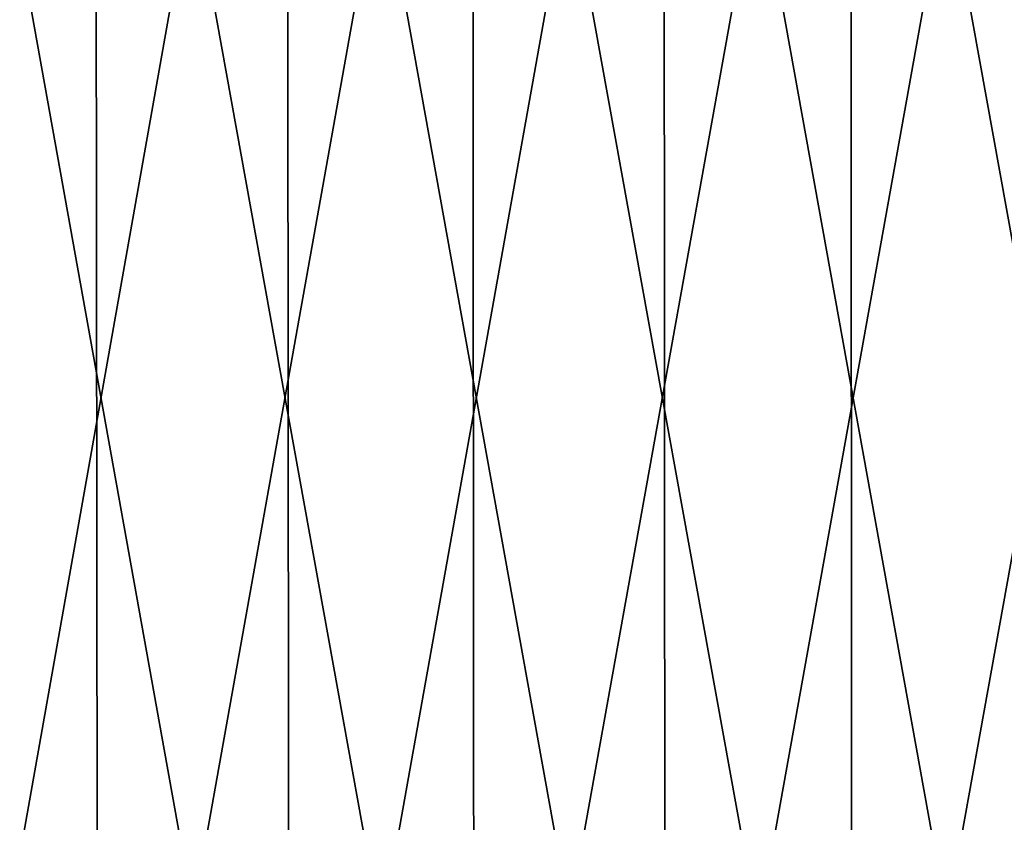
# Model space of a CAD drawing. Header units: millimetres. Extents: x -112 to 112, y -55 to 40.
# Tile 24 of 171: x -15.56 to -4.62, y -46.38 to -37.46. Entities that reach past the tile are written whole.
import ezdxf

# ---------------------------------------------------------------- set-up
doc = ezdxf.new("R2010")
doc.units = ezdxf.units.MM
doc.header["$LTSCALE"] = 52.148148
for name, color, linetype in [('151', 7, 'CONTINUOUS'), ('152', 7, 'CONTINUOUS'), ('153', 7, 'CONTINUOUS'), ('154', 7, 'CONTINUOUS')]:
    doc.layers.add(name, color=color, linetype=linetype)

msp = doc.modelspace()

# ---------------------------------------------------------------- linework, layer by layer
at = {"layer": '151', "color": 1, "linetype": 'Continuous'}
for points in [[(-18.851, -53.294, -109.605), (-14.69, -53.294, -110.24), (-18.886, -30.003, -109.805), (-18.851, -53.294, -109.605)], [(-18.886, -30.003, -109.805), (-14.69, -53.294, -110.24), (-14.717, -30.003, -110.441), (-18.886, -30.003, -109.805)], [(-14.69, -53.294, -110.24), (-10.508, -53.294, -110.717), (-14.717, -30.003, -110.441), (-14.69, -53.294, -110.24)], [(-14.717, -30.003, -110.441), (-10.508, -53.294, -110.717), (-10.527, -30.003, -110.919), (-14.717, -30.003, -110.441)], [(-10.508, -53.294, -110.717), (-6.311, -53.294, -111.035), (-10.527, -30.003, -110.919), (-10.508, -53.294, -110.717)], [(-10.527, -30.003, -110.919), (-6.311, -53.294, -111.035), (-6.322, -30.003, -111.238), (-10.527, -30.003, -110.919)], [(-6.311, -53.294, -111.035), (-2.105, -53.294, -111.194), (-6.322, -30.003, -111.238), (-6.311, -53.294, -111.035)], [(-6.322, -30.003, -111.238), (-2.105, -53.294, -111.194), (-2.108, -30.003, -111.397), (-6.322, -30.003, -111.238)]]:
    msp.add_3dface(points, dxfattribs=at)
at = {"layer": '152', "color": 1, "linetype": 'Continuous'}
for points in [[(-14.717, -30.003, 110.441), (-18.851, -53.294, 109.605), (-18.886, -30.003, 109.805), (-14.717, -30.003, 110.441)], [(-14.69, -53.294, 110.24), (-18.851, -53.294, 109.605), (-14.717, -30.003, 110.441), (-14.69, -53.294, 110.24)], [(-10.527, -30.003, 110.919), (-14.69, -53.294, 110.24), (-14.717, -30.003, 110.441), (-10.527, -30.003, 110.919)], [(-10.508, -53.294, 110.717), (-14.69, -53.294, 110.24), (-10.527, -30.003, 110.919), (-10.508, -53.294, 110.717)], [(-6.322, -30.003, 111.238), (-10.508, -53.294, 110.717), (-10.527, -30.003, 110.919), (-6.322, -30.003, 111.238)], [(-6.311, -53.294, 111.035), (-10.508, -53.294, 110.717), (-6.322, -30.003, 111.238), (-6.311, -53.294, 111.035)], [(-2.108, -30.003, 111.397), (-6.311, -53.294, 111.035), (-6.322, -30.003, 111.238), (-2.108, -30.003, 111.397)], [(-2.105, -53.294, 111.194), (-6.311, -53.294, 111.035), (-2.108, -30.003, 111.397), (-2.105, -53.294, 111.194)]]:
    msp.add_3dface(points, dxfattribs=at)
at = {"layer": '153', "color": 1, "linetype": 'Continuous'}
for points in [[(-16.755, -30.003, -111.162), (-12.587, -30.003, -111.711), (-16.725, -53.302, -110.961), (-16.755, -30.003, -111.162)], [(-16.725, -53.302, -110.961), (-12.587, -30.003, -111.711), (-12.564, -53.302, -111.509), (-16.725, -53.302, -110.961)], [(-12.587, -30.003, -111.711), (-8.401, -30.003, -112.103), (-12.564, -53.302, -111.509), (-12.587, -30.003, -111.711)], [(-12.564, -53.302, -111.509), (-8.401, -30.003, -112.103), (-8.386, -53.302, -111.9), (-12.564, -53.302, -111.509)], [(-8.401, -30.003, -112.103), (-4.203, -30.003, -112.339), (-8.386, -53.302, -111.9), (-8.401, -30.003, -112.103)], [(-8.386, -53.302, -111.9), (-4.203, -30.003, -112.339), (-4.196, -53.302, -112.136), (-8.386, -53.302, -111.9)]]:
    msp.add_3dface(points, dxfattribs=at)
at = {"layer": '154', "color": 1, "linetype": 'Continuous'}
for points in [[(-16.725, -53.302, 110.961), (-12.564, -53.302, 111.509), (-16.755, -30.003, 111.162), (-16.725, -53.302, 110.961)], [(-16.755, -30.003, 111.162), (-12.564, -53.302, 111.509), (-12.587, -30.003, 111.711), (-16.755, -30.003, 111.162)], [(-12.587, -30.003, 111.711), (-8.386, -53.302, 111.9), (-8.401, -30.003, 112.103), (-12.587, -30.003, 111.711)], [(-12.564, -53.302, 111.509), (-8.386, -53.302, 111.9), (-12.587, -30.003, 111.711), (-12.564, -53.302, 111.509)], [(-8.386, -53.302, 111.9), (-4.196, -53.302, 112.136), (-8.401, -30.003, 112.103), (-8.386, -53.302, 111.9)], [(-8.401, -30.003, 112.103), (-4.196, -53.302, 112.136), (-4.203, -30.003, 112.339), (-8.401, -30.003, 112.103)]]:
    msp.add_3dface(points, dxfattribs=at)

doc.saveas('drawing.dxf')
